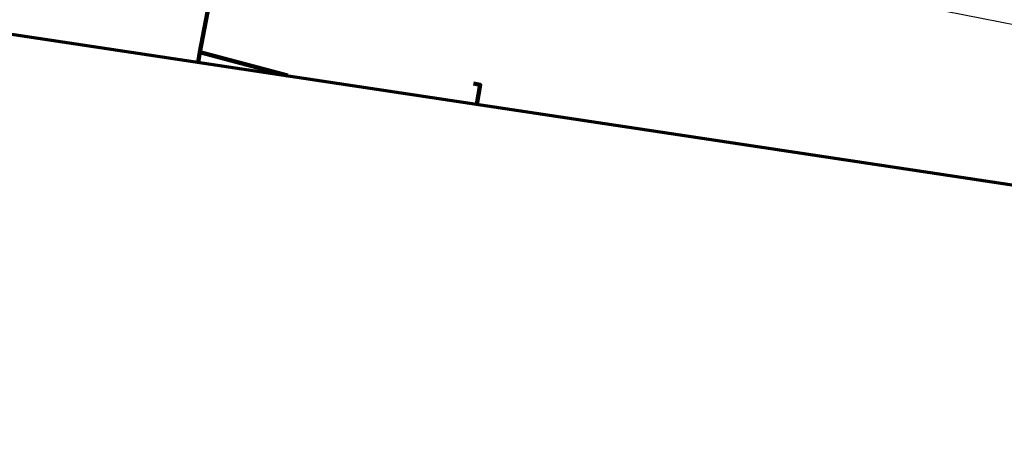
# Model space of a CAD drawing. Extents: x 152558 to 154479, y 462974 to 463683.
# Tile 192 of 256: x 153590 to 153802, y 462974 to 463067. Entities that reach past the tile are written whole.
import ezdxf
from ezdxf.lldxf.tags import DXFTag

# ---------------------------------------------------------------- set-up
doc = ezdxf.new("R2010")
doc.units = 0
doc.header["$LTSCALE"] = 0.2
for name, color, linetype, lineweight in [('B-RO-KL-ET_MS_10 KV_STEDIN NETBEHEER BV-G', 130, 'KL-MS-N', 18), ('B-RO-KL-OVERIG_KABELBED_PRORAIL-G', 8, 'CONTINUOUS', 100), ('B-RO-KL-OVERIG_PRORAIL-G', 8, 'CONTINUOUS', 18), ('B-RO-OG-INFO_ORIENTATIEPOLYGOON-GV', 7, 'CONTINUOUS', 70)]:
    doc.layers.add(name, color=color, linetype=linetype, lineweight=lineweight)
tags = doc.linetypes.add('KL-MS-N', pattern='A,4,-1,[103,NLCS.SHX,S=0.75,R=0,X=0,Y=0],-1,4,-1,["M",Standard,S=1,R=0,X=0,Y=-0.5],-2', length=13).pattern_tags.tags
tags[18] = DXFTag(74, 10)

msp = doc.modelspace()

# ---------------------------------------------------------------- linework, layer by layer
at = {"layer": 'B-RO-KL-ET_MS_10 KV_STEDIN NETBEHEER BV-G', "flags": 128}
for points in [[(153420.46, 463210.508), (153417.728, 463195.409), (153428.55, 463192.689), (153480.735, 463182.827), (153472.574, 463137.897), (153470.228, 463129.058), (153498.625, 463123.415), (153514.698, 463121.207), (153582.606, 463108.106), (153643.763, 463096.353), (153693.426, 463086.878), (153739.435, 463077.884), (153781.401, 463069.888), (153860.489, 463054.384), (153856.733, 463035.3)], [(154168.606, 463021.704), (154167.665, 463020.1), (154163.896, 462997.638), (154157.263, 462997.956), (154144.677, 463000), (154000, 463027.23), (153986.272, 463029.933), (153907.558, 463045.138), (153859.692, 463054.592), (153781.41, 463069.937), (153739.444, 463077.933), (153693.435, 463086.927), (153643.772, 463096.402), (153594.866, 463105.792)]]:
    msp.add_lwpolyline(points, dxfattribs=at)
at = {"layer": 'B-RO-KL-OVERIG_KABELBED_PRORAIL-G', "flags": 128}
for points in [[(153634.862, 463090.332), (153631.987, 463075.012), (153629.115, 463059.695)], [(153629.115, 463059.695), (153628.709, 463057.552)], [(153629.115, 463059.695), (153647.876, 463054.668)], [(153688.457, 463048.562), (153689.239, 463052.692), (153687.751, 463052.974)]]:
    msp.add_lwpolyline(points, dxfattribs=at)
at = {"layer": 'B-RO-KL-OVERIG_PRORAIL-G', "flags": 128}
for points in [[(153634.862, 463090.332), (153631.987, 463075.012), (153629.115, 463059.695)], [(153629.115, 463059.695), (153628.709, 463057.552)], [(153629.115, 463059.695), (153647.876, 463054.668)], [(153688.457, 463048.562), (153689.239, 463052.692), (153687.751, 463052.974)]]:
    msp.add_lwpolyline(points, dxfattribs=at)
at = {"layer": 'B-RO-OG-INFO_ORIENTATIEPOLYGOON-GV', "flags": 128}
msp.add_lwpolyline([(152558, 463387), (153001, 463152), (154184, 462974), (154479, 462991), (154348, 463253), (154416, 463495), (154184, 463676), (154096, 463676), (153945, 463663), (153854, 463451), (153015, 463683), (152584, 463595)], close=True, dxfattribs=at)

doc.saveas('drawing.dxf')
